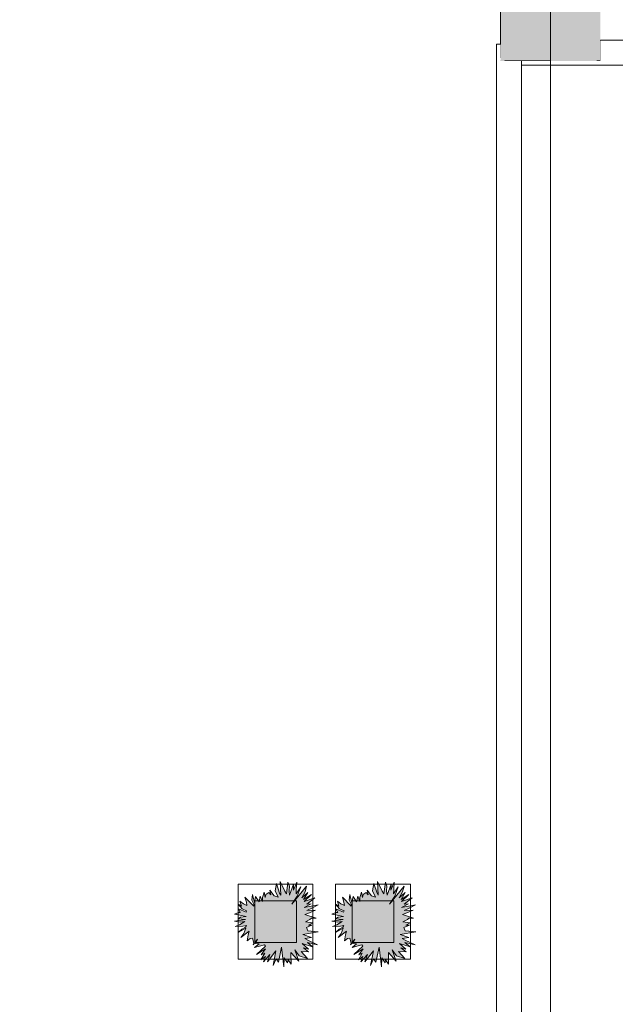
# Model space of a CAD drawing. Header units: millimetres. Extents: x -14761 to 157739, y -22400 to 107990.
# Tile 181 of 256: x 122806 to 126390, y 30024 to 35948. Entities that reach past the tile are written whole.
import ezdxf

# ---------------------------------------------------------------- set-up
doc = ezdxf.new("R2010")
doc.units = ezdxf.units.MM
doc.header["$MEASUREMENT"] = 0
doc.linetypes.add('Wipeout_Contour', pattern=[1000, 0, -1000])
doc.linetypes.add('Штриховая', pattern=[564.444447, 282.222223, -282.222223])
for name, color, linetype in [('Интерьер - Мебель', 7, 'Continuous'), ('Конструктив - Колонны', 7, 'Continuous'), ('Конструктив - стены бассейнов жб нов', 7, 'Continuous'), ('Элемент Модели - Зона', 7, 'Continuous'), ('Элемент Модели - Оси', 7, 'Continuous')]:
    doc.layers.add(name, color=color, linetype=linetype)

msp = doc.modelspace()

# ---------------------------------------------------------------- hatches: boundary and pattern name
at = {"layer": 'Интерьер - Мебель', "linetype": 'Continuous', "lineweight": 0, "true_color": 0xffffff}
for points in [[(124539.3, 30466.4), (124531.2, 30485.7), (124565, 30499.4), (124543.2, 30499.7), (124569.8, 30514), (124526.3, 30520.2), (124552.9, 30533.6), (124561.4, 30542), (124590.3, 30543.1), (124522.6, 30563.7), (124549, 30574.4), (124586.7, 30590.3), (124534.1, 30588.1), (124568.2, 30604.8), (124602.3, 30621.7), (124517.4, 30605.7), (124559.4, 30628.1), (124533.8, 30626.3), (124581.9, 30664.4), (124518.2, 30643), (124561.4, 30684.6), (124514.5, 30654.4), (124539.8, 30696.9), (124503.2, 30664), (124523.3, 30700.6), (124532.6, 30735.1), (124444.2, 30626.2), (124476.4, 30675.1), (124497.6, 30731.7), (124469.7, 30688.5), (124470.7, 30715.3), (124473.7, 30758.6), (124453.4, 30710.7), (124454.6, 30746.3), (124430.2, 30681.2), (124427, 30705.9), (124430, 30734.9), (124420.2, 30758.6), (124410.6, 30689.4), (124401.8, 30705.1), (124373.3, 30762), (124377.8, 30680), (124370.4, 30692.3), (124351.4, 30750.8), (124343.2, 30707.5), (124360.9, 30669.3), (124336.8, 30677), (124310.6, 30710.2), (124316.5, 30682.3), (124305.4, 30696.7), (124286.5, 30685.7), (124283.6, 30667.4), (124277.2, 30699.4), (124267.1, 30666.1), (124267.2, 30642), (124254.1, 30674.8), (124246.9, 30640.8), (124225.7, 30672.2), (124218.1, 30636.8), (124207.3, 30685.7), (124202.7, 30651.4), (124215, 30626), (124214.2, 30614.2), (124161.7, 30668.9), (124170.1, 30639), (124173.4, 30618.6), (124152.7, 30628.9), (124131.4, 30644.2), (124140.5, 30614.3), (124120.9, 30626.2), (124144.3, 30597.8), (124171.6, 30586.7), (124168.7, 30578.8), (124122.1, 30598.1), (124133.6, 30576.6), (124122.1, 30575.7), (124098.1, 30565.6), (124131.1, 30560.6), (124168.9, 30553.2), (124135.3, 30548.8), (124120.9, 30537.5), (124165.4, 30535.1), (124097.7, 30523.5), (124132.9, 30517.7), (124160.2, 30521.9), (124128, 30502.8), (124102.9, 30492.6), (124149.7, 30493.8), (124170.4, 30497.6), (124164.9, 30488.6), (124142.1, 30476.8), (124120.7, 30456), (124167.1, 30482.3), (124154.9, 30450.1), (124137.2, 30425.4), (124187.2, 30463.3), (124181.2, 30441.4), (124174.9, 30406.2), (124192.9, 30419.7), (124206.1, 30421.9), (124214.8, 30391.3), (124210.9, 30381.9), (124236.5, 30415.7), (124225.4, 30390.1), (124246.9, 30388), (124220, 30366.4), (124278.5, 30382.6), (124284.3, 30374.8), (124230.8, 30323.4), (124286.1, 30357.6), (124260.1, 30322.1), (124281, 30331.6), (124258.1, 30291.6), (124285.2, 30311.6), (124273.1, 30279.1), (124312.1, 30324.2), (124296.8, 30280.3), (124347.9, 30345.3), (124330.8, 30257.6), (124349.5, 30297.7), (124363.3, 30276.8), (124382.1, 30367.9), (124396.3, 30249), (124398, 30303.2), (124418.6, 30273.8), (124421.6, 30290.8), (124439.9, 30264.9), (124438.3, 30335.3), (124485, 30284.1), (124461.4, 30351), (124488.2, 30316.4), (124537.6, 30300.1), (124499.1, 30342), (124544.6, 30338.9), (124513.3, 30364.8), (124543.4, 30355.7), (124506.2, 30390.5), (124568.5, 30370.4), (124537.8, 30396.3), (124598.7, 30382.6), (124539, 30410), (124522.3, 30420.2), (124561.4, 30425.9), (124510, 30444.4), (124603, 30460.9)], [(125125.5, 30466.4), (125117.4, 30485.7), (125151.3, 30499.4), (125129.4, 30499.7), (125156.1, 30514), (125112.5, 30520.2), (125139.1, 30533.6), (125147.7, 30542), (125176.5, 30543.1), (125108.8, 30563.7), (125135.3, 30574.4), (125172.9, 30590.3), (125120.3, 30588.1), (125154.4, 30604.8), (125188.5, 30621.7), (125103.6, 30605.7), (125145.6, 30628.1), (125120, 30626.3), (125168.1, 30664.4), (125104.4, 30643), (125147.7, 30684.6), (125100.7, 30654.4), (125126.1, 30696.9), (125089.4, 30664), (125109.5, 30700.6), (125118.8, 30735.1), (125030.4, 30626.2), (125062.6, 30675.1), (125083.8, 30731.7), (125055.9, 30688.5), (125056.9, 30715.3), (125059.9, 30758.6), (125039.6, 30710.7), (125040.8, 30746.3), (125016.4, 30681.2), (125013.2, 30705.9), (125016.2, 30734.9), (125006.4, 30758.6), (124996.9, 30689.4), (124988.1, 30705.1), (124959.5, 30762), (124964, 30680), (124956.6, 30692.3), (124937.6, 30750.8), (124929.4, 30707.5), (124947.1, 30669.3), (124923, 30677), (124896.8, 30710.2), (124902.8, 30682.3), (124891.7, 30696.7), (124872.7, 30685.7), (124869.8, 30667.4), (124863.4, 30699.4), (124853.3, 30666.1), (124853.5, 30642), (124840.3, 30674.8), (124833.1, 30640.8), (124811.9, 30672.2), (124804.3, 30636.8), (124793.5, 30685.7), (124788.9, 30651.4), (124801.2, 30626), (124800.4, 30614.2), (124747.9, 30668.9), (124756.3, 30639), (124759.6, 30618.6), (124738.9, 30628.9), (124717.6, 30644.2), (124726.7, 30614.3), (124707.1, 30626.2), (124730.5, 30597.8), (124757.8, 30586.7), (124754.9, 30578.8), (124708.3, 30598.1), (124719.8, 30576.6), (124708.3, 30575.7), (124684.3, 30565.6), (124717.3, 30560.6), (124755.1, 30553.2), (124721.5, 30548.8), (124707.1, 30537.5), (124751.7, 30535.1), (124684, 30523.5), (124719.2, 30517.7), (124746.4, 30521.9), (124714.3, 30502.8), (124689.1, 30492.6), (124735.9, 30493.8), (124756.6, 30497.6), (124751.1, 30488.6), (124728.4, 30476.8), (124707, 30456), (124753.3, 30482.3), (124741.1, 30450.1), (124723.4, 30425.4), (124773.4, 30463.3), (124767.4, 30441.4), (124761.1, 30406.2), (124779.1, 30419.7), (124792.3, 30421.9), (124801, 30391.3), (124797.1, 30381.9), (124822.7, 30415.7), (124811.6, 30390.1), (124833.1, 30388), (124806.2, 30366.4), (124864.7, 30382.6), (124870.5, 30374.8), (124817, 30323.4), (124872.3, 30357.6), (124846.3, 30322.1), (124867.2, 30331.6), (124844.4, 30291.6), (124871.4, 30311.6), (124859.3, 30279.1), (124898.4, 30324.2), (124883.1, 30280.3), (124934.2, 30345.3), (124917.1, 30257.6), (124935.7, 30297.7), (124949.5, 30276.8), (124968.3, 30367.9), (124982.5, 30249), (124984.2, 30303.2), (125004.8, 30273.8), (125007.9, 30290.8), (125026.1, 30264.9), (125024.5, 30335.3), (125071.2, 30284.1), (125047.7, 30351), (125074.4, 30316.4), (125123.9, 30300.1), (125085.4, 30342), (125130.9, 30338.9), (125099.5, 30364.8), (125129.7, 30355.7), (125092.4, 30390.5), (125154.7, 30370.4), (125124.1, 30396.3), (125184.9, 30382.6), (125125.2, 30410), (125108.5, 30420.2), (125147.6, 30425.9), (125096.3, 30444.4), (125189.2, 30460.9)]]:
    msp.add_hatch(color=7, dxfattribs=at).paths.add_polyline_path(points)

# ---------------------------------------------------------------- linework, layer by layer
at = {"layer": 'Интерьер - Мебель', "color": 7, "linetype": 'Continuous', "lineweight": 15}
for p, q in [((124120.8, 30746.6), (124120.8, 30296.6)), ((124570.8, 30746.6), (124120.8, 30746.6)), ((124570.8, 30296.6), (124570.8, 30746.6)), ((124707, 30746.6), (124707, 30296.6)), ((125157, 30746.6), (124707, 30746.6)), ((125157, 30296.6), (125157, 30746.6)), ((124220.8, 30646.6), (124220.8, 30396.6)), ((124470.8, 30646.6), (124220.8, 30646.6)), ((124470.8, 30396.6), (124470.8, 30646.6)), ((124807, 30646.6), (124807, 30396.6)), ((125057, 30646.6), (124807, 30646.6)), ((125057, 30396.6), (125057, 30646.6)), ((124220.8, 30396.6), (124470.8, 30396.6)), ((124807, 30396.6), (125057, 30396.6)), ((124120.8, 30296.6), (124570.8, 30296.6)), ((124707, 30296.6), (125157, 30296.6))]:
    msp.add_line(p, q, dxfattribs=at)
at = {"layer": 'Интерьер - Мебель', "color": 7, "linetype": 'Continuous', "lineweight": 15, "flags": 128}
for points in [[(124539.3, 30466.4), (124603, 30460.9), (124510, 30444.4), (124561.4, 30425.9), (124522.3, 30420.2), (124539, 30410), (124598.7, 30382.6), (124537.8, 30396.3), (124568.5, 30370.4), (124506.2, 30390.5), (124543.4, 30355.7), (124513.3, 30364.8), (124544.6, 30338.9), (124499.1, 30342), (124537.6, 30300.1), (124488.2, 30316.4), (124461.4, 30351), (124485, 30284.1), (124438.3, 30335.3), (124439.9, 30264.9), (124421.6, 30290.8), (124418.6, 30273.8), (124398, 30303.2), (124396.3, 30249), (124382.1, 30367.9), (124363.3, 30276.8), (124349.5, 30297.7), (124330.8, 30257.6), (124347.9, 30345.3), (124296.8, 30280.3), (124312.1, 30324.2), (124273.1, 30279.1), (124285.2, 30311.6), (124258.1, 30291.6), (124281, 30331.6), (124260.1, 30322.1), (124286.1, 30357.6), (124230.8, 30323.4), (124284.3, 30374.8), (124278.5, 30382.6), (124220, 30366.4), (124246.9, 30388), (124225.4, 30390.1), (124236.5, 30415.7), (124210.9, 30381.9), (124214.8, 30391.3), (124206.1, 30421.9), (124192.9, 30419.7), (124174.9, 30406.2), (124181.2, 30441.4), (124187.2, 30463.3), (124137.2, 30425.4), (124154.9, 30450.1), (124167.1, 30482.3), (124120.7, 30456), (124142.1, 30476.8), (124164.9, 30488.6), (124170.4, 30497.6), (124149.7, 30493.8), (124102.9, 30492.6), (124128, 30502.8), (124160.2, 30521.9), (124132.9, 30517.7), (124097.7, 30523.5), (124165.4, 30535.1), (124120.9, 30537.5), (124135.3, 30548.8), (124168.9, 30553.2), (124131.1, 30560.6), (124098.1, 30565.6), (124122.1, 30575.7), (124133.6, 30576.6), (124122.1, 30598.1), (124168.7, 30578.8), (124171.6, 30586.7), (124144.3, 30597.8), (124120.9, 30626.2), (124140.5, 30614.3), (124131.4, 30644.2), (124152.7, 30628.9), (124173.4, 30618.6), (124170.1, 30639), (124161.7, 30668.9), (124214.2, 30614.2), (124215, 30626), (124202.7, 30651.4), (124207.3, 30685.7), (124218.1, 30636.8), (124225.7, 30672.2), (124246.9, 30640.8), (124254.1, 30674.8), (124267.2, 30642), (124267.1, 30666.1), (124277.2, 30699.4), (124283.6, 30667.4), (124286.5, 30685.7), (124305.4, 30696.7), (124316.5, 30682.3), (124310.6, 30710.2), (124336.8, 30677), (124360.9, 30669.3), (124343.2, 30707.5), (124351.4, 30750.8), (124370.4, 30692.3), (124377.8, 30680), (124373.3, 30762), (124401.8, 30705.1), (124410.6, 30689.4), (124420.2, 30758.6), (124430, 30734.9), (124427, 30705.9), (124430.2, 30681.2), (124454.6, 30746.3), (124453.4, 30710.7), (124473.7, 30758.6), (124470.7, 30715.3), (124469.7, 30688.5), (124497.6, 30731.7), (124476.4, 30675.1), (124444.2, 30626.2), (124532.6, 30735.1), (124523.3, 30700.6), (124503.2, 30664), (124539.8, 30696.9), (124514.5, 30654.4), (124561.4, 30684.6), (124518.2, 30643), (124581.9, 30664.4), (124533.8, 30626.3), (124559.4, 30628.1), (124517.4, 30605.7), (124602.3, 30621.7), (124568.2, 30604.8), (124534.1, 30588.1), (124586.7, 30590.3), (124549, 30574.4), (124522.6, 30563.7), (124590.3, 30543.1), (124561.4, 30542), (124552.9, 30533.6), (124526.3, 30520.2), (124569.8, 30514), (124543.2, 30499.7), (124565, 30499.4), (124531.2, 30485.7)], [(125125.5, 30466.4), (125189.2, 30460.9), (125096.3, 30444.4), (125147.6, 30425.9), (125108.5, 30420.2), (125125.2, 30410), (125184.9, 30382.6), (125124.1, 30396.3), (125154.7, 30370.4), (125092.4, 30390.5), (125129.7, 30355.7), (125099.5, 30364.8), (125130.9, 30338.9), (125085.4, 30342), (125123.9, 30300.1), (125074.4, 30316.4), (125047.7, 30351), (125071.2, 30284.1), (125024.5, 30335.3), (125026.1, 30264.9), (125007.9, 30290.8), (125004.8, 30273.8), (124984.2, 30303.2), (124982.5, 30249), (124968.3, 30367.9), (124949.5, 30276.8), (124935.7, 30297.7), (124917.1, 30257.6), (124934.2, 30345.3), (124883.1, 30280.3), (124898.4, 30324.2), (124859.3, 30279.1), (124871.4, 30311.6), (124844.4, 30291.6), (124867.2, 30331.6), (124846.3, 30322.1), (124872.3, 30357.6), (124817, 30323.4), (124870.5, 30374.8), (124864.7, 30382.6), (124806.2, 30366.4), (124833.1, 30388), (124811.6, 30390.1), (124822.7, 30415.7), (124797.1, 30381.9), (124801, 30391.3), (124792.3, 30421.9), (124779.1, 30419.7), (124761.1, 30406.2), (124767.4, 30441.4), (124773.4, 30463.3), (124723.4, 30425.4), (124741.1, 30450.1), (124753.3, 30482.3), (124707, 30456), (124728.4, 30476.8), (124751.1, 30488.6), (124756.6, 30497.6), (124735.9, 30493.8), (124689.1, 30492.6), (124714.3, 30502.8), (124746.4, 30521.9), (124719.2, 30517.7), (124684, 30523.5), (124751.7, 30535.1), (124707.1, 30537.5), (124721.5, 30548.8), (124755.1, 30553.2), (124717.3, 30560.6), (124684.3, 30565.6), (124708.3, 30575.7), (124719.8, 30576.6), (124708.3, 30598.1), (124754.9, 30578.8), (124757.8, 30586.7), (124730.5, 30597.8), (124707.1, 30626.2), (124726.7, 30614.3), (124717.6, 30644.2), (124738.9, 30628.9), (124759.6, 30618.6), (124756.3, 30639), (124747.9, 30668.9), (124800.4, 30614.2), (124801.2, 30626), (124788.9, 30651.4), (124793.5, 30685.7), (124804.3, 30636.8), (124811.9, 30672.2), (124833.1, 30640.8), (124840.3, 30674.8), (124853.5, 30642), (124853.3, 30666.1), (124863.4, 30699.4), (124869.8, 30667.4), (124872.7, 30685.7), (124891.7, 30696.7), (124902.8, 30682.3), (124896.8, 30710.2), (124923, 30677), (124947.1, 30669.3), (124929.4, 30707.5), (124937.6, 30750.8), (124956.6, 30692.3), (124964, 30680), (124959.5, 30762), (124988.1, 30705.1), (124996.9, 30689.4), (125006.4, 30758.6), (125016.2, 30734.9), (125013.2, 30705.9), (125016.4, 30681.2), (125040.8, 30746.3), (125039.6, 30710.7), (125059.9, 30758.6), (125056.9, 30715.3), (125055.9, 30688.5), (125083.8, 30731.7), (125062.6, 30675.1), (125030.4, 30626.2), (125118.8, 30735.1), (125109.5, 30700.6), (125089.4, 30664), (125126.1, 30696.9), (125100.7, 30654.4), (125147.7, 30684.6), (125104.4, 30643), (125168.1, 30664.4), (125120, 30626.3), (125145.6, 30628.1), (125103.6, 30605.7), (125188.5, 30621.7), (125154.4, 30604.8), (125120.3, 30588.1), (125172.9, 30590.3), (125135.3, 30574.4), (125108.8, 30563.7), (125176.5, 30543.1), (125147.7, 30542), (125139.1, 30533.6), (125112.5, 30520.2), (125156.1, 30514), (125129.4, 30499.7), (125151.3, 30499.4), (125117.4, 30485.7)]]:
    msp.add_lwpolyline(points, close=True, dxfattribs=at)
at = {"layer": 'Элемент Модели - Зона', "color": 7, "linetype": 'Штриховая', "lineweight": 15, "flags": 128}
for points in [[(120850, 18309.2), (120850, 18300.1), (122410, 18300.1), (122410, 18320.1), (125725, 18320.1), (125725, 24100), (125700, 24100), (125700, 25600), (125725, 25600), (125725, 26250), (125650, 26250), (125650, 27750), (125725, 27750), (125725, 28400), (125700, 28400), (125700, 29900), (125725, 29900), (125725, 35700), (125700, 35700), (125700, 36300), (126300, 36300), (126300, 35825), (134700, 35825), (134700, 36300), (135300, 36300), (135300, 35825), (141025, 35825), (141025, 45000), (138380.7, 45000), (135300, 45000), (135300, 44700), (134700, 44700), (134700, 45000), (126300, 45000), (126300, 44700), (125700, 44700), (125700, 45000), (122696.3, 45000), (122696.3, 42752.3), (124332.5, 42752.3), (124332.5, 39578.1), (122696.3, 39578.1), (122696.3, 37205.1), (120850, 37205.1)], [(125725, 35700), (125725, 27750), (126350, 27750), (126350, 27000), (141025, 27000), (141025, 35825), (126300, 35825), (126300, 35700)]]:
    msp.add_lwpolyline(points, close=True, dxfattribs=at)

# ---------------------------------------------------------------- next in the draw order: wipeouts: each hides what was drawn before it
at = {"color": 254, "linetype": 'Wipeout_Contour', "lineweight": 0, "ltscale": 541323.840242}
msp.add_wipeout([(134700, 35825), (126300, 35825), (126300, 35812.5), (134700, 35812.5)], dxfattribs=at).dxf.layer = 'Конструктив - стены бассейнов жб нов'
at = {"color": 254, "linetype": 'Wipeout_Contour', "lineweight": 0, "ltscale": 552246.806482}
msp.add_wipeout([(125700, 35675), (141013, 35675), (141013, 35687.5), (125700, 35687.5)], dxfattribs=at).dxf.layer = 'Конструктив - стены бассейнов жб нов'

# ---------------------------------------------------------------- next in the draw order: wipeouts: each hides what was drawn before it
at = {"color": 254, "linetype": 'Wipeout_Contour', "lineweight": 0, "ltscale": 541310.596725}
msp.add_wipeout([(134700, 35812.5), (126300, 35812.5), (126300, 35800), (134700, 35800)], dxfattribs=at).dxf.layer = 'Конструктив - стены бассейнов жб нов'
at = {"color": 254, "linetype": 'Wipeout_Contour', "lineweight": 0, "ltscale": 552259.767987}
msp.add_wipeout([(125700, 35687.5), (141013, 35687.5), (141013, 35700), (125700, 35700)], dxfattribs=at).dxf.layer = 'Конструктив - стены бассейнов жб нов'

# ---------------------------------------------------------------- next in the draw order: linework, layer by layer
at = {"layer": 'Конструктив - Колонны', "color": 7, "linetype": 'Continuous', "lineweight": 15}
msp.add_line((126000, 35920), (126000, 35620), dxfattribs=at)
at = {"layer": 'Конструктив - стены бассейнов жб нов', "color": 7, "linetype": 'Continuous', "lineweight": 15, "flags": 128}
for points in [[(125700, 35700), (125700, 35687.5)], [(125700, 35687.5), (125700, 35675)]]:
    msp.add_lwpolyline(points, dxfattribs=at)
at = {"layer": 'Элемент Модели - Оси', "color": 7, "linetype": 'Continuous', "lineweight": 15}
msp.add_line((126000, 92200), (126000, -1975), dxfattribs=at)

# ---------------------------------------------------------------- next in the draw order: wipeouts: each hides what was drawn before it
at = {"color": 254, "linetype": 'Wipeout_Contour', "lineweight": 0, "ltscale": 541251.087983}
msp.add_wipeout([(126300, 35700), (134700, 35700), (134700, 35800), (126300, 35800)], dxfattribs=at).dxf.layer = 'Конструктив - стены бассейнов жб нов'

# ---------------------------------------------------------------- next in the draw order: linework, layer by layer
at = {"layer": 'Конструктив - стены бассейнов жб нов', "color": 7, "linetype": 'Continuous', "lineweight": 15, "flags": 128}
for points in [[(134700, 35825), (126300, 35825)], [(125700, 35675), (141013, 35675)]]:
    msp.add_lwpolyline(points, dxfattribs=at)

# ---------------------------------------------------------------- next in the draw order: wipeouts: each hides what was drawn before it
at = {"color": 254, "linetype": 'Wipeout_Contour', "lineweight": 0, "ltscale": 519739.082832}
msp.add_wipeout([(125675, 35800), (125675, 29900), (125687.5, 29900), (125687.5, 35800)], dxfattribs=at).dxf.layer = 'Конструктив - стены бассейнов жб нов'
at = {"color": 254, "linetype": 'Wipeout_Contour', "lineweight": 0, "ltscale": 520216.450664}
msp.add_wipeout([(125812.5, 29900), (125825, 29900), (125825, 35700), (125812.5, 35700)], dxfattribs=at).dxf.layer = 'Конструктив - стены бассейнов жб нов'

# ---------------------------------------------------------------- next in the draw order: wipeouts: each hides what was drawn before it
at = {"color": 254, "linetype": 'Wipeout_Contour', "lineweight": 0, "ltscale": 519787.44779}
msp.add_wipeout([(125687.5, 35800), (125687.5, 29900), (125700, 29900), (125700, 35800)], dxfattribs=at).dxf.layer = 'Конструктив - стены бассейнов жб нов'
at = {"color": 254, "linetype": 'Wipeout_Contour', "lineweight": 0, "ltscale": 520168.077549}
msp.add_wipeout([(125800, 29900), (125812.5, 29900), (125812.5, 35700), (125800, 35700)], dxfattribs=at).dxf.layer = 'Конструктив - стены бассейнов жб нов'

# ---------------------------------------------------------------- next in the draw order: hatches: boundary and pattern name
at = {"layer": 'Конструктив - Колонны', "linetype": 'Continuous', "lineweight": 0, "true_color": 0x000000}
for points in [[(125700, 36300), (125700, 35825), (126300, 35825), (126300, 36300)], [(125700, 35825), (125700, 35812.5), (126300, 35812.5), (126300, 35825)], [(125700, 35800), (125800, 35800), (125812.5, 35800), (125825, 35800), (126300, 35800), (126300, 35812.5), (125700, 35812.5)]]:
    msp.add_hatch(color=18, dxfattribs=at).paths.add_polyline_path(points)

# ---------------------------------------------------------------- next in the draw order: linework, layer by layer
at = {"layer": 'Конструктив - стены бассейнов жб нов', "color": 7, "linetype": 'Continuous', "lineweight": 15, "flags": 128}
for points in [[(125675, 35800), (125687.5, 35800)], [(125687.5, 35800), (125700, 35800)]]:
    msp.add_lwpolyline(points, dxfattribs=at)

# ---------------------------------------------------------------- next in the draw order: wipeouts: each hides what was drawn before it
at = {"color": 254, "linetype": 'Wipeout_Contour', "lineweight": 0, "ltscale": 519950.404777}
msp.add_wipeout([(125700, 29900), (125800, 29900), (125800, 35700), (125700, 35700)], dxfattribs=at).dxf.layer = 'Конструктив - стены бассейнов жб нов'

# ---------------------------------------------------------------- next in the draw order: hatches: boundary and pattern name
at = {"layer": 'Конструктив - Колонны', "linetype": 'Continuous', "lineweight": 0, "true_color": 0x000000}
for points in [[(125700, 35800), (125700, 35700), (125800, 35700), (125800, 35800)], [(125812.5, 35800), (125800, 35800), (125800, 35700), (125812.5, 35700)], [(125812.5, 35800), (125812.5, 35700), (125825, 35700), (125825, 35800)], [(125825, 35800), (125825, 35700), (126300, 35700), (126300, 35800)]]:
    msp.add_hatch(color=18, dxfattribs=at).paths.add_polyline_path(points)

# ---------------------------------------------------------------- next in the draw order: linework, layer by layer
at = {"layer": 'Конструктив - стены бассейнов жб нов', "color": 7, "linetype": 'Continuous', "lineweight": 15, "flags": 128}
for points in [[(125675, 35800), (125675, 29900)], [(125825, 29900), (125825, 35700)]]:
    msp.add_lwpolyline(points, dxfattribs=at)

doc.saveas('drawing.dxf')
